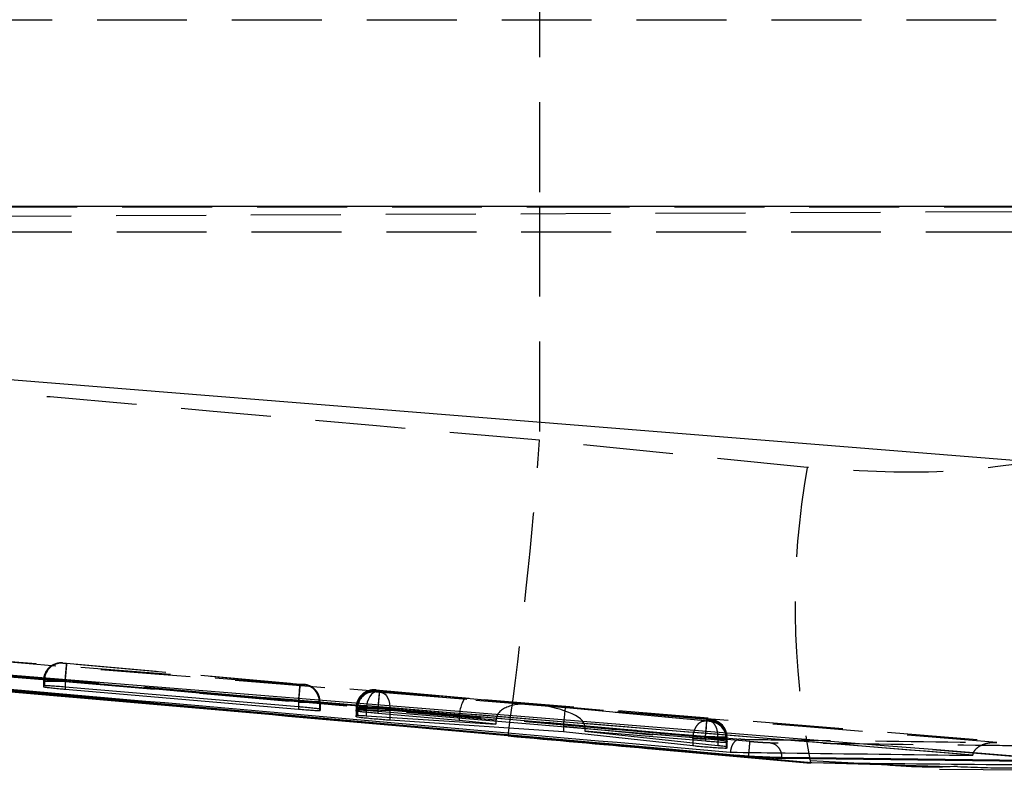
# Model space of a CAD drawing. Extents: x 82 to 397, y 14 to 279.
# Tile 11 of 38: x 263 to 277, y 128 to 138. Entities that reach past the tile are written whole.
import ezdxf

# ---------------------------------------------------------------- set-up
doc = ezdxf.new("R2010")
doc.units = 0
doc.linetypes.add('HIDDEN', pattern=[1.905, 1.27, -0.635])
doc.layers.get('0').update_dxf_attribs({"linetype": 'CONTINUOUS'})

msp = doc.modelspace()

# ---------------------------------------------------------------- linework, layer by layer
at = {"color": 7, "linetype": 'HIDDEN'}
for p, q in [((270.2485, 141.0182), (270.2485, 135.7307)), ((241.1391, 138.3744), (289.915, 138.3744)), ((245.3055, 135.7307), (270.2485, 135.7307)), ((270.2485, 135.7307), (270.2485, 132.4312)), ((270.2485, 135.7307), (278.9649, 135.7307)), ((241.4084, 135.5077), (286.7302, 135.7055)), ((241.4162, 135.3744), (289.915, 135.3744)), ((274.0267, 132.0461), (270.2485, 132.4312)), ((259.9731, 129.5321), (277.1242, 128.1478)), ((263.5144, 129.2786), (263.5145, 129.2832)), ((263.5145, 129.2832), (263.517, 129.2832)), ((263.5692, 129.2789), (266.866, 128.987)), ((266.8671, 128.9814), (263.5698, 129.2733)), ((263.2425, 129.0397), (263.2424, 129.0351)), ((263.2424, 129.0351), (263.2424, 129.0296)), ((263.2425, 129.0342), (263.2424, 129.0296)), ((263.2424, 129.0296), (263.2424, 128.9479)), ((263.2425, 129.0397), (263.2425, 129.0342)), ((263.2425, 129.0342), (263.2425, 128.9617)), ((263.2566, 129.0341), (263.2566, 128.9628)), ((263.5468, 129.0299), (263.5468, 129.0298)), ((266.8444, 128.7379), (263.5468, 129.0299)), ((263.5468, 129.0298), (263.5468, 128.9435)), ((263.5474, 129.0243), (263.5475, 129.0243)), ((263.5474, 129.0243), (263.5474, 128.9434)), ((263.5475, 129.0243), (266.8451, 128.7324)), ((266.9209, 128.9771), (266.9192, 128.9771)), ((266.921, 128.9817), (266.9209, 128.9771)), ((267.932, 128.8741), (267.9321, 128.8799)), ((267.9321, 128.8799), (267.9348, 128.8798)), ((267.9325, 128.8978), (267.9326, 128.9027)), ((267.9326, 128.9027), (267.9358, 128.9026)), ((267.9348, 128.8798), (267.9567, 128.8781)), ((267.9567, 128.8781), (270.0956, 128.7005)), ((267.9873, 128.8983), (272.6133, 128.4888)), ((269.2176, 128.7836), (267.9879, 128.8925)), ((270.6131, 128.6508), (268.0172, 128.8662)), ((270.0956, 128.7005), (269.2176, 128.7836)), ((266.8444, 128.738), (266.8444, 128.7379)), ((266.8444, 128.7379), (266.8444, 128.6636)), ((266.8451, 128.7324), (266.8451, 128.6635)), ((267.1392, 128.7281), (267.1392, 128.6316)), ((267.1488, 128.7281), (267.1478, 128.7511)), ((267.1488, 128.7281), (267.1489, 128.7326)), ((267.1488, 128.7281), (267.1488, 128.6136)), ((267.1489, 128.7326), (267.1489, 128.6291)), ((267.1489, 128.6292), (267.1489, 128.7326)), ((267.6601, 128.6363), (267.66, 128.6305)), ((267.6601, 128.6363), (267.6601, 128.6309)), ((267.6606, 128.6591), (267.6605, 128.6542)), ((267.6606, 128.6537), (267.6605, 128.6488)), ((267.6605, 128.6488), (267.6605, 128.6049)), ((267.6606, 128.6591), (267.6606, 128.6537)), ((267.6606, 128.6537), (267.6606, 128.6213)), ((267.6606, 128.6537), (267.6606, 128.6033)), ((267.6784, 128.6536), (267.6784, 128.6227)), ((267.9649, 128.6494), (267.9649, 128.6493)), ((272.5917, 128.2397), (267.9649, 128.6494)), ((267.9649, 128.6493), (267.9649, 128.6043)), ((267.9656, 128.6435), (267.9656, 128.6434)), ((267.9656, 128.6435), (269.1148, 128.5417)), ((267.9656, 128.6434), (267.9656, 128.6042)), ((272.6145, 128.4829), (270.1228, 128.7035)), ((270.1228, 128.7035), (272.644, 128.4653)), ((272.5811, 128.4647), (270.6131, 128.6508)), ((267.6601, 128.6309), (267.6599, 128.6251)), ((267.6599, 128.6251), (267.6599, 128.5229)), ((267.6601, 128.6309), (267.6601, 128.5434)), ((267.6756, 128.6308), (267.6756, 128.5448)), ((269.6336, 128.4767), (267.7981, 128.6291)), ((267.7981, 128.6291), (267.7981, 128.5389)), ((268.1328, 128.6172), (270.5865, 128.4136)), ((268.1328, 128.6172), (268.1328, 128.5168)), ((269.1142, 128.5283), (269.6336, 128.4792)), ((269.1142, 128.5283), (269.1142, 128.5077)), ((267.9968, 128.4207), (269.8037, 128.2603)), ((269.6336, 128.4767), (269.6336, 128.464)), ((270.5854, 128.3886), (272.414, 128.2157)), ((270.5854, 128.3886), (270.5854, 128.384)), ((272.7667, 128.2162), (270.8888, 128.3936)), ((270.889, 128.3847), (272.5925, 128.2339)), ((270.889, 128.3847), (270.889, 128.3585)), ((272.6681, 128.4786), (272.6658, 128.4786)), ((272.6677, 128.4574), (272.6658, 128.4575)), ((272.6678, 128.4628), (272.6677, 128.4574)), ((272.6683, 128.4835), (272.6681, 128.4786)), ((272.5917, 128.2398), (272.5917, 128.2397)), ((272.5917, 128.2397), (272.5917, 128.2154)), ((272.5925, 128.2339), (272.5925, 128.2153)), ((272.7667, 128.2163), (272.7667, 128.2162)), ((272.7667, 128.2162), (272.7667, 128.1196)), ((272.8829, 128.2296), (272.8829, 128.1811)), ((272.8961, 128.2296), (272.895, 128.2526)), ((272.8961, 128.2296), (272.8962, 128.2345)), ((272.8961, 128.2296), (272.8961, 128.1801)), ((272.8961, 128.1614), (272.8961, 128.2296)), ((272.8962, 128.1801), (272.8962, 128.2345)), ((272.414, 128.2157), (272.4141, 128.2157)), ((272.414, 128.2157), (272.414, 128.1576)), ((272.8843, 128.2085), (272.8843, 128.1033)), ((272.8956, 128.2084), (272.8957, 128.2138)), ((272.8956, 128.2084), (272.8956, 128.1003)), ((272.8957, 128.2138), (272.8957, 128.1003)), ((274.0786, 127.9044), (275.1261, 127.8478))]:
    msp.add_line(p, q, dxfattribs=at)
at = {"color": 7, "linetype": 'CONTINUOUS'}
for p, q in [((278.9747, 135.7339), (245.0594, 135.7339)), ((245.2429, 134.6934), (278.7325, 132.0066)), ((273.2026, 127.9634), (247.2444, 130.2827)), ((276.3693, 127.9789), (247.7898, 130.2986)), ((263.2425, 128.9617), (263.2424, 128.9479)), ((263.2566, 128.9628), (263.2425, 128.9617)), ((266.8444, 128.6636), (263.5468, 128.9435)), ((263.5474, 128.914), (266.8451, 128.631)), ((267.1392, 128.6122), (267.1488, 128.6136)), ((267.1488, 128.6136), (267.1489, 128.6291)), ((267.6599, 128.5229), (267.6601, 128.5434)), ((267.6601, 128.5434), (267.6756, 128.5448)), ((267.6605, 128.6049), (267.6606, 128.6213)), ((267.6606, 128.6213), (267.6784, 128.6227)), ((267.7981, 128.5389), (269.6336, 128.4174)), ((267.9649, 128.6043), (272.5917, 128.2154)), ((269.1142, 128.4729), (267.9656, 128.5704)), ((269.1142, 128.5077), (269.1142, 128.4729)), ((270.5854, 128.3122), (268.1328, 128.4742)), ((269.6336, 128.4174), (269.1142, 128.4729)), ((269.6336, 128.464), (269.6336, 128.4174)), ((270.5854, 128.384), (270.5854, 128.3122)), ((270.889, 128.3585), (270.889, 128.3222)), ((269.8011, 128.2599), (274.0951, 127.8753)), ((269.8037, 128.257), (269.8011, 128.2599)), ((272.414, 128.1123), (270.5854, 128.3122)), ((270.889, 128.3222), (272.7667, 128.1196)), ((272.5925, 128.1775), (270.889, 128.3222)), ((272.414, 128.1576), (272.414, 128.1123)), ((272.8961, 128.1614), (272.8829, 128.1597)), ((272.8843, 128.1033), (272.8843, 128.077)), ((272.8956, 128.0788), (272.8843, 128.077)), ((272.8957, 128.1003), (272.8956, 128.0788)), ((272.8956, 128.1003), (272.8956, 128.0788)), ((272.8962, 128.1801), (272.8961, 128.1614)), ((272.8961, 128.1801), (272.8961, 128.1614)), ((271.7817, 128.0765), (274.0775, 127.8689)), ((273.2026, 127.9697), (273.2026, 127.9634)), ((273.6727, 127.9509), (273.6727, 127.9326)), ((278.6245, 127.8316), (275.7982, 128.0588)), ((275.7982, 128.0588), (277.1007, 127.9536)), ((276.3701, 127.9853), (276.3693, 127.9789)), ((276.3701, 127.9853), (276.378, 128.012)), ((277.5959, 127.8885), (273.6727, 127.9326)), ((275.8981, 127.8272), (276.153, 127.8204)), ((275.897, 127.7831), (280.3681, 127.7527))]:
    msp.add_line(p, q, dxfattribs=at)
at = {"color": 8, "linetype": 'CONTINUOUS'}
for p, q in [((253.0647, 129.751), (269.8011, 128.2599)), ((263.5474, 128.9434), (263.5474, 128.914)), ((266.8451, 128.6635), (266.8451, 128.631)), ((267.1392, 128.6316), (267.1392, 128.6122)), ((267.9656, 128.6042), (267.9656, 128.5704)), ((268.1328, 128.5168), (268.1328, 128.4742)), ((272.5925, 128.2153), (272.5925, 128.1775)), ((272.8829, 128.1811), (272.8829, 128.1597)), ((273.6727, 127.9509), (277.572, 127.906)), ((274.0755, 127.874), (274.0951, 127.8753)), ((274.0951, 127.8753), (275.8981, 127.8272))]:
    msp.add_line(p, q, dxfattribs=at)
at = {"color": 7, "linetype": 'CONTINUOUS', "flags": 128}
msp.add_lwpolyline([(275.7982, 128.0588), (275.115, 128.114), (268.6447, 128.6368), (259.9497, 129.3394)], dxfattribs=at)
at = {"color": 7, "linetype": 'HIDDEN', "flags": 128}
for points in [[(266.8451, 128.7324), (266.8493, 128.7807), (266.8535, 128.8272), (266.8573, 128.8701), (266.8606, 128.9077), (266.8633, 128.9387), (266.8654, 128.9618), (266.8666, 128.9762), (266.8671, 128.9814)], [(267.9567, 128.8781), (267.9289, 128.8758), (267.9013, 128.8633), (267.8751, 128.8411), (267.8513, 128.8103), (267.831, 128.7719), (267.8149, 128.7277), (267.8038, 128.6794), (267.7981, 128.6291)], [(267.9321, 128.8799), (267.8804, 128.8791), (267.844, 128.872)], [(268.0172, 128.8662), (268.0425, 128.8591), (268.0662, 128.8434), (268.0873, 128.8196), (268.1051, 128.7886), (268.119, 128.7514), (268.1284, 128.7094), (268.1331, 128.6642), (268.1328, 128.6172)], [(272.5925, 128.2339), (272.5967, 128.2822), (272.6008, 128.3287), (272.6046, 128.3716), (272.608, 128.4092), (272.6107, 128.4402), (272.6127, 128.4633), (272.614, 128.4777), (272.6145, 128.4829)]]:
    msp.add_lwpolyline(points, dxfattribs=at)
at = {"color": 7, "linetype": 'HIDDEN'}
for centre, radius, start, end in [((208.1653, 136.9359), 62.2464, 351.985276, 355.849943), ((285.2291, 130.0909), 11.3718, 170.0998, 191.24195), ((263.4925, 129.0342), 0.25, 84.94048, 178.75215), ((263.5013, 129.0389), 0.2448, 86.32405, 181.10804), ((263.4924, 129.0296), 0.25, 84.94151, 153.13553), ((266.8933, 128.7326), 0.2459, 358.95686, 83.95941), ((266.8989, 128.7281), 0.25, 23.71726, 84.94484), ((266.899, 128.7327), 0.25, 359.99913, 84.94249), ((267.9099, 128.6251), 0.25, 84.93994, 179.99947), ((267.9105, 128.6488), 0.25, 84.93955, 179.999), ((267.9106, 128.6537), 0.25, 84.94034, 178.76296), ((267.9199, 128.636), 0.2443, 86.49086, 181.21766), ((267.9219, 128.6595), 0.2435, 86.74137, 181.37886), ((272.6386, 128.2358), 0.2444, 358.55671, 83.61501), ((272.6393, 128.2138), 0.2451, 358.74503, 83.77869), ((272.6456, 128.2084), 0.25, 0.00033, 84.94194), ((272.6457, 128.2138), 0.25, 359.99942, 84.94445), ((272.6461, 128.2296), 0.25, 23.62244, 84.94217), ((272.6462, 128.2345), 0.25, 0.00017, 84.94396), ((272.1812, 96.178), 32.0645, 88.72231, 89.26652)]:
    msp.add_arc(centre, radius, start, end, dxfattribs=at)
for centre, major_axis, ratio, start_param, end_param in [((263.5433, 129.0297), (0.3008, -0.0045), 0.0014196, 2.833968, 3.1461236), ((269.1956, 128.5346), (0.0228, 0.249), 0.3245839, 0.0093571, 1.5717653), ((267.961, 128.6493), (0.3004, -0.0045), 0.0014093, 2.794808, 3.1482194), ((270.0736, 128.4515), (0.4394, -0.039), 0.5666518, 1.5709756, 3.1869754), ((270.1008, 128.4544), (0.7878, -0.0721), 0.3160095, 0.0449122, 1.5717244), ((270.591, 128.4018), (0.0221, 0.249), 0.0223038, 0.0101489, 1.525336), ((267.9607, 128.6264), (0.3007, -0.0045), 0.0014156, 2.8184017, 3.146893), ((267.9644, 128.6261), (0.3045, -0.0048), 0.0015027, 2.1488931, 2.8097944), ((269.5384, 128.5021), (0.4236, -0.0401), 0.5875811, 3.143571, 3.1971625), ((269.8496, 128.4701), (-0.0219, 0.25), 0.859866, 1.459329, 1.4693515), ((270.8088, 128.3812), (-0.0311, 0.2493), 0.8873979, 1.3311156, 1.43124), ((270.5345, 128.416), (0.3519, -0.0615), 0.6971857, 0.1212634, 0.1568583), ((272.593, 128.2343), (0.3031, -0.0047), 0.001472, 5.9874467, 6.2869272), ((272.5923, 128.2131), (0.3033, -0.0047), 0.0014764, 6.0091915, 6.2861147)]:
    msp.add_ellipse(centre, major_axis=major_axis, ratio=ratio, start_param=start_param, end_param=end_param, dxfattribs=at)
for points, knots in [([(270.2485, 132.4312), (264.1052, 132.9738), (255.853, 133.7027), (247.6035, 134.4606), (245.4953, 134.6543)], [0, 0, 0, 0, 0.7444504, 1, 1, 1, 1]), ([(277.8384, 132.2347), (277.2229, 132.1294), (275.9726, 131.9154), (274.682, 132.0021), (274.0267, 132.0461)], [0, 0, 0, 0, 0.4922508, 1, 1, 1, 1]), ([(273.2196, 128.1718), (267.2137, 128.7014), (258.5607, 129.4643), (249.9094, 130.2465), (247.2628, 130.4858)], [0, 0, 0, 0, 0.6940826, 1, 1, 1, 1]), ([(247.5808, 130.4629), (251.8384, 130.0826), (260.3408, 129.3231), (268.8443, 128.5776), (273.0897, 128.2054)], [0, 0, 0, 0, 0.50075992, 1, 1, 1, 1]), ([(276.7085, 128.1607), (271.8297, 128.5574), (262.1284, 129.3461), (252.4267, 130.129), (247.6039, 130.5181)], [0, 0, 0, 0, 0.5028959, 1, 1, 1, 1]), ([(248.3472, 130.1843), (250.6265, 129.9783), (258.9107, 129.2294), (267.1966, 128.4991), (273.2026, 127.9697)], [0, 0, 0, 0, 0.27514465, 1, 1, 1, 1]), ([(263.4255, 129.2731), (263.4053, 129.2666), (263.3594, 129.2519), (263.3, 129.2004), (263.2548, 129.1269), (263.2369, 129.0428), (263.2476, 128.9888), (263.2524, 128.9645)], [0, 0, 0, 0, 0.1605214, 0.3653499, 0.5826784, 0.8123907, 1, 1, 1, 1]), ([(263.5107, 129.2836), (263.5096, 129.2837), (263.5069, 129.2839), (263.4967, 129.2844), (263.4727, 129.2838), (263.4469, 129.2822), (263.4302, 129.2751), (263.4255, 129.2731)], [0, 0, 0, 0, 0.05730375, 0.14581986, 0.39965964, 0.83196714, 1, 1, 1, 1]), ([(263.5698, 129.2733), (263.5655, 129.2737), (263.5549, 129.2746), (263.5393, 129.2761), (263.5256, 129.2774), (263.5163, 129.2783), (263.5151, 129.2785), (263.5144, 129.2786)], [0, 0, 0, 0, 0.1525376, 0.3711499, 0.5849403, 0.7952661, 1, 1, 1, 1]), ([(263.517, 129.2832), (263.5194, 129.283), (263.5242, 129.2827), (263.5379, 129.2816), (263.5534, 129.2802), (263.5644, 129.2793), (263.5692, 129.2789)], [0, 0, 0, 0, 0.2617411, 0.5233049, 0.7879895, 1, 1, 1, 1]), ([(263.5692, 129.2789), (263.5691, 129.278), (263.5688, 129.2755), (263.5661, 129.2462), (263.5609, 129.1885), (263.5543, 129.1139), (263.5493, 129.0579), (263.5468, 129.0299)], [0, 0, 0, 0, 0.1295456, 0.3592337, 0.5728238, 0.7864125, 1, 1, 1, 1]), ([(263.5475, 129.0243), (263.55, 129.0523), (263.5549, 129.1083), (263.5616, 129.1829), (263.5667, 129.2402), (263.5693, 129.2692), (263.5697, 129.2722), (263.5698, 129.2733)], [0, 0, 0, 0, 0.2158675, 0.4317359, 0.6476047, 0.8745827, 1, 1, 1, 1]), ([(263.2424, 129.0296), (263.2424, 129.0296), (263.2424, 129.0296), (263.2542, 129.0293), (263.304, 129.0284), (263.3802, 129.0271), (263.4657, 129.0254), (263.5236, 129.025), (263.5474, 129.0243), (263.5474, 129.0243)], [0, 0, 0, 0, 0.0001252, 0.2144973, 0.4253675, 0.6361573, 0.8496519, 0.9998748, 1, 1, 1, 1]), ([(266.866, 128.987), (266.8657, 128.9835), (266.8652, 128.9765), (266.8602, 128.919), (266.853, 128.8364), (266.8473, 128.7708), (266.8444, 128.738)], [0, 0, 0, 0, 0.2500006, 0.49999829, 0.75000016, 1, 1, 1, 1]), ([(266.866, 128.987), (266.8703, 128.9866), (266.8809, 128.9857), (266.8964, 128.9842), (266.91, 128.9829), (266.9192, 128.982), (266.9204, 128.9818), (266.921, 128.9817)], [0, 0, 0, 0, 0.15229876, 0.37000304, 0.58240799, 0.79111744, 1, 1, 1, 1]), ([(266.9192, 128.9771), (266.9175, 128.9772), (266.9138, 128.9775), (266.9019, 128.9784), (266.8856, 128.9798), (266.8732, 128.9808), (266.8671, 128.9814)], [0, 0, 0, 0, 0.21469, 0.4734495, 0.7371307, 1, 1, 1, 1]), ([(267.1462, 128.7324), (267.1454, 128.7562), (267.1437, 128.8048), (267.1125, 128.8678), (267.0725, 128.9154), (267.032, 128.9464), (267.0046, 128.9587), (266.9929, 128.964)], [0, 0, 0, 0, 0.2402914, 0.4885462, 0.6954537, 0.8700204, 1, 1, 1, 1]), ([(267.8443, 128.8699), (267.8276, 128.865), (267.7853, 128.8528), (267.7272, 128.8072), (267.6784, 128.7374), (267.6535, 128.6483), (267.6654, 128.5874), (267.6715, 128.5562)], [0, 0, 0, 0, 0.1302784, 0.3291065, 0.5387521, 0.764072, 1, 1, 1, 1]), ([(267.8433, 128.8924), (267.8329, 128.8898), (267.7971, 128.8811), (267.7394, 128.842), (267.686, 128.7734), (267.6591, 128.704), (267.6633, 128.664), (267.6644, 128.6539)], [0, 0, 0, 0, 0.0992894, 0.3421558, 0.6276269, 0.9064204, 1, 1, 1, 1]), ([(267.9288, 128.8803), (267.9277, 128.8804), (267.925, 128.8805), (267.9158, 128.881), (267.894, 128.8808), (267.8685, 128.8792), (267.8508, 128.8724), (267.8443, 128.8699)], [0, 0, 0, 0, 0.0587644, 0.1473891, 0.3719567, 0.7682423, 1, 1, 1, 1]), ([(268.0172, 128.8662), (268.015, 128.8664), (268.0075, 128.867), (267.9927, 128.8683), (267.9738, 128.87), (267.9565, 128.8716), (267.943, 128.8729), (267.9338, 128.8738), (267.9326, 128.874), (267.932, 128.8741)], [0, 0, 0, 0, 0.0636508, 0.223843, 0.3841175, 0.542103, 0.6965678, 0.8485341, 1, 1, 1, 1]), ([(267.9879, 128.8925), (267.9836, 128.8928), (267.9731, 128.8938), (267.9574, 128.8952), (267.9437, 128.8966), (267.9344, 128.8975), (267.9331, 128.8977), (267.9325, 128.8978)], [0, 0, 0, 0, 0.1516658, 0.3704642, 0.5843546, 0.7949114, 1, 1, 1, 1]), ([(267.9358, 128.9026), (267.9384, 128.9024), (267.9436, 128.902), (267.9577, 128.9009), (267.9729, 128.8996), (267.9831, 128.8987), (267.9873, 128.8983)], [0, 0, 0, 0, 0.2700315, 0.5399694, 0.8134286, 1, 1, 1, 1]), ([(267.9873, 128.8983), (267.9872, 128.8975), (267.9869, 128.895), (267.9842, 128.8659), (267.979, 128.808), (267.9723, 128.7333), (267.9674, 128.6773), (267.9649, 128.6494)], [0, 0, 0, 0, 0.1278617, 0.3592224, 0.5728157, 0.7864066, 1, 1, 1, 1]), ([(267.9879, 128.8925), (267.9875, 128.8885), (267.9868, 128.8805), (267.9816, 128.8229), (267.9743, 128.7408), (267.9685, 128.6759), (267.9656, 128.6435)], [0, 0, 0, 0, 0.2499989, 0.4999995, 0.750001, 1, 1, 1, 1]), ([(267.1489, 128.7326), (267.1489, 128.7326), (267.1489, 128.7332), (267.1374, 128.7328), (267.0879, 128.7339), (267.0121, 128.7353), (266.9266, 128.7364), (266.8685, 128.738), (266.8444, 128.738), (266.8444, 128.738)], [0, 0, 0, 0, 0.0001252, 0.2143247, 0.424624, 0.6349207, 0.8481666, 0.9999687, 1, 1, 1, 1]), ([(266.8451, 128.7324), (266.8451, 128.7324), (266.8792, 128.7318), (266.9485, 128.7307), (267.0407, 128.7294), (267.1067, 128.7285), (267.1319, 128.7281), (267.1391, 128.7281), (267.1392, 128.7281)], [0, 0, 0, 0, 0.0001498, 0.2568774, 0.5186389, 0.7804979, 0.9998502, 1, 1, 1, 1]), ([(267.6605, 128.6488), (267.6605, 128.6488), (267.6605, 128.6488), (267.6723, 128.6485), (267.7222, 128.6476), (267.7984, 128.6462), (267.8839, 128.6448), (267.9418, 128.6438), (267.9656, 128.6434), (267.9656, 128.6434)], [0, 0, 0, 0, 0.0001252, 0.2147414, 0.4256599, 0.6364786, 0.8501705, 0.9998748, 1, 1, 1, 1]), ([(267.9649, 128.6493), (267.9649, 128.6493), (267.9421, 128.6497), (267.8858, 128.6506), (267.8013, 128.6519), (267.7234, 128.653), (267.6911, 128.6536), (267.6785, 128.6536), (267.6784, 128.6536)], [0, 0, 0, 0, 0.0001605, 0.1837504, 0.4538019, 0.7251315, 0.999838, 1, 1, 1, 1]), ([(267.6599, 128.6251), (267.6599, 128.6251), (267.6599, 128.6251), (267.6716, 128.6248), (267.7211, 128.6239), (267.7971, 128.6225), (267.8922, 128.621), (267.9968, 128.6192), (268.0787, 128.6182), (268.1211, 128.6172), (268.1328, 128.6172), (268.1328, 128.6172)], [0, 0, 0, 0, 0.0000941, 0.1561508, 0.3095821, 0.4629349, 0.6183002, 0.7760878, 0.9357389, 0.9999051, 1, 1, 1, 1]), ([(272.4141, 128.2157), (272.4157, 128.2325), (272.4189, 128.2661), (272.431, 128.3143), (272.4479, 128.3586), (272.4695, 128.3971), (272.4946, 128.4282), (272.5224, 128.4505), (272.5518, 128.464), (272.5713, 128.4645), (272.5811, 128.4647)], [0, 0, 0, 0, 0.125, 0.2499986, 0.3750022, 0.500001, 0.6250031, 0.7499957, 0.8750052, 1, 1, 1, 1]), ([(272.6658, 128.4575), (272.6636, 128.4576), (272.6593, 128.4579), (272.6462, 128.459), (272.6299, 128.4603), (272.6114, 128.462), (272.5944, 128.4635), (272.5851, 128.4644), (272.5811, 128.4647)], [0, 0, 0, 0, 0.16993754, 0.33979789, 0.51178146, 0.688168, 0.86875889, 1, 1, 1, 1]), ([(272.5917, 128.2398), (272.5946, 128.2726), (272.6003, 128.3382), (272.6075, 128.4208), (272.6125, 128.4783), (272.613, 128.4853), (272.6133, 128.4888)], [0, 0, 0, 0, 0.2500006, 0.4999989, 0.7500006, 1, 1, 1, 1]), ([(272.6133, 128.4888), (272.6176, 128.4884), (272.6281, 128.4875), (272.6437, 128.486), (272.6573, 128.4847), (272.6665, 128.4838), (272.6677, 128.4836), (272.6683, 128.4835)], [0, 0, 0, 0, 0.15193528, 0.36949694, 0.58178042, 0.79007938, 1, 1, 1, 1]), ([(272.7401, 128.4659), (272.7392, 128.4664), (272.7286, 128.4717), (272.71, 128.4765), (272.6889, 128.481), (272.6776, 128.4825), (272.6718, 128.4833), (272.6638, 128.4841), (272.6495, 128.4855), (272.6295, 128.4874), (272.6173, 128.4885), (272.6133, 128.4888)], [0, 0, 0, 0, 0.02054, 0.2405293, 0.3886096, 0.4537459, 0.4953127, 0.5678743, 0.7515359, 0.9178476, 1, 1, 1, 1]), ([(272.6658, 128.4786), (272.6643, 128.4788), (272.6605, 128.479), (272.6492, 128.4799), (272.6329, 128.4813), (272.6206, 128.4823), (272.6145, 128.4829)], [0, 0, 0, 0, 0.189208, 0.4563726, 0.728881, 1, 1, 1, 1]), ([(272.644, 128.4653), (272.6442, 128.4653), (272.6495, 128.4648), (272.6586, 128.4639), (272.6663, 128.4631), (272.6673, 128.4629), (272.6678, 128.4628)], [0, 0, 0, 0, 0.01334687, 0.37459024, 0.73504268, 1, 1, 1, 1]), ([(272.7667, 128.2163), (272.7666, 128.2481), (272.7664, 128.3116), (272.7398, 128.3924), (272.6979, 128.4505), (272.662, 128.4604), (272.644, 128.4653)], [0, 0, 0, 0, 0.2499992, 0.4999967, 0.7499988, 1, 1, 1, 1]), ([(272.8933, 128.2342), (272.8926, 128.2576), (272.8912, 128.3057), (272.8604, 128.3686), (272.8205, 128.4166), (272.7798, 128.448), (272.7521, 128.4605), (272.7401, 128.4659)], [0, 0, 0, 0, 0.2353856, 0.4844392, 0.6918803, 0.8669049, 1, 1, 1, 1]), ([(272.5925, 128.2339), (272.5925, 128.2339), (272.6265, 128.2333), (272.696, 128.2322), (272.7876, 128.2309), (272.8525, 128.2301), (272.8737, 128.2296), (272.8829, 128.2296), (272.8829, 128.2296)], [0, 0, 0, 0, 0.0001547, 0.2653084, 0.5360371, 0.8065934, 0.9998438, 1, 1, 1, 1]), ([(272.8957, 128.2138), (272.8957, 128.2138), (272.8957, 128.2138), (272.8872, 128.2141), (272.846, 128.2149), (272.7951, 128.2157), (272.7667, 128.2163), (272.7667, 128.2163)], [0, 0, 0, 0, 0.0002056, 0.279187, 0.6327499, 0.9998072, 1, 1, 1, 1]), ([(272.4141, 128.2157), (272.4358, 128.2154), (272.4866, 128.2145), (272.5801, 128.2129), (272.6816, 128.2113), (272.7733, 128.2099), (272.845, 128.209), (272.8758, 128.2085), (272.8843, 128.2085), (272.8843, 128.2085)], [0, 0, 0, 0, 0.1302904, 0.3061366, 0.4794912, 0.6515117, 0.8246595, 0.9998972, 1, 1, 1, 1]), ([(273.0897, 128.2054), (273.0891, 128.2055), (273.0861, 128.2059), (273.0681, 128.2072), (273.0369, 128.1999), (272.9991, 128.1699), (272.9703, 128.1269), (272.9506, 128.0766), (272.9454, 128.0397), (272.943, 128.0225)], [0, 0, 0, 0, 0.0087025, 0.049186, 0.2890756, 0.496527, 0.6777568, 0.8499663, 1, 1, 1, 1]), ([(273.0897, 128.2054), (273.1465, 128.2047), (273.4306, 128.201), (274.6369, 128.1857), (275.7863, 128.1718), (276.7085, 128.1607)], [0, 0, 0, 0, 0.0471123, 0.2355617, 1, 1, 1, 1]), ([(273.203, 127.9698), (273.2053, 127.9957), (273.2098, 128.0475), (273.2154, 128.1133), (273.2193, 128.1603), (273.2198, 128.168), (273.22, 128.1718)], [0, 0, 0, 0, 0.250001, 0.4999967, 0.7500012, 1, 1, 1, 1]), ([(273.507, 128.153), (273.4981, 128.1532), (273.4721, 128.1538), (273.408, 128.1572), (273.3169, 128.1636), (273.252, 128.1691), (273.2196, 128.1718)], [0, 0, 0, 0, 0.15620029, 0.45712736, 0.7297204, 1, 1, 1, 1]), ([(277.4283, 128.1079), (277.3715, 128.1086), (277.0873, 128.1117), (275.8939, 128.125), (274.6436, 128.1394), (273.6206, 128.1516), (273.507, 128.153)], [0, 0, 0, 0, 0.0434773, 0.2173876, 0.9130283, 1, 1, 1, 1]), ([(273.6726, 127.9509), (273.6703, 127.9759), (273.6655, 128.0259), (273.628, 128.0903), (273.5737, 128.1379), (273.5292, 128.1479), (273.507, 128.153)], [0, 0, 0, 0, 0.2499974, 0.4999957, 0.7499978, 1, 1, 1, 1]), ([(276.153, 127.8204), (276.404, 127.81), (277.6146, 127.7602), (278.7902, 127.9653), (279.7221, 128.1278)], [0, 0, 0, 0, 0.20730471, 1, 1, 1, 1]), ([(276.378, 128.012), (276.379, 128.0157), (276.3844, 128.0354), (276.4129, 128.0719), (276.4774, 128.1232), (276.5811, 128.1578), (276.6646, 128.1633), (276.7076, 128.1608), (276.7085, 128.1607)], [0, 0, 0, 0, 0.0261493, 0.1399849, 0.3199962, 0.6458492, 0.9930746, 1, 1, 1, 1])]:
    msp.add_open_spline(points, degree=3, knots=knots, dxfattribs=at)
at = {"color": 7, "linetype": 'CONTINUOUS'}
for points, knots in [([(247.7664, 130.2452), (247.7821, 130.2438), (248.3369, 130.1941), (251.0485, 129.9517), (259.4246, 129.207), (267.2623, 128.5202), (272.943, 128.0225)], [0, 0, 0, 0, 0.0018693, 0.0661233, 0.3231391, 1, 1, 1, 1]), ([(247.7898, 130.3001), (252.5476, 129.9161), (262.074, 129.1472), (271.6007, 128.3735), (276.3695, 127.9854), (276.3701, 127.9853)], [0, 0, 0, 0, 0.4994088, 0.9999387, 1, 1, 1, 1]), ([(253.0663, 129.7494), (253.4124, 129.7176), (258.3878, 129.2594), (263.3655, 128.8249), (267.9968, 128.4207)], [0, 0, 0, 0, 0.0695708, 1, 1, 1, 1]), ([(263.2424, 128.9479), (263.2458, 128.9468), (263.2526, 128.9445), (263.3051, 128.9377), (263.3822, 128.9293), (263.468, 128.921), (263.5249, 128.916), (263.5474, 128.914)], [0, 0, 0, 0, 0.2135317, 0.4270207, 0.6416128, 0.8577427, 1, 1, 1, 1]), ([(263.5468, 128.9435), (263.5124, 128.9463), (263.4435, 128.952), (263.3524, 128.9584), (263.2879, 128.9621), (263.2659, 128.9626), (263.2566, 128.9628)], [0, 0, 0, 0, 0.2687925, 0.5376456, 0.80511, 1, 1, 1, 1]), ([(267.1489, 128.6291), (267.1456, 128.6304), (267.1389, 128.6329), (267.0868, 128.6399), (267.0098, 128.6484), (266.9241, 128.6567), (266.8671, 128.6616), (266.8444, 128.6636)], [0, 0, 0, 0, 0.213307, 0.4265767, 0.6410102, 0.857009, 1, 1, 1, 1]), ([(266.8451, 128.631), (266.8794, 128.6281), (266.9481, 128.6224), (267.0389, 128.6161), (267.1073, 128.6124), (267.129, 128.6123), (267.1392, 128.6122)], [0, 0, 0, 0, 0.2578588, 0.5157561, 0.772226, 1, 1, 1, 1]), ([(268.1328, 128.4742), (268.1023, 128.4763), (268.0414, 128.4807), (267.9362, 128.4896), (267.8355, 128.4992), (267.7486, 128.5085), (267.6869, 128.5164), (267.6622, 128.521), (267.6604, 128.5225), (267.6599, 128.5229)], [0, 0, 0, 0, 0.1566789, 0.3133232, 0.4707672, 0.6287556, 0.7864694, 0.9432213, 1, 1, 1, 1]), ([(267.9656, 128.5704), (267.931, 128.5734), (267.8619, 128.5795), (267.77, 128.5888), (267.701, 128.5969), (267.6654, 128.6023), (267.6618, 128.6042), (267.6605, 128.6049)], [0, 0, 0, 0, 0.216956, 0.4339099, 0.6507776, 0.8665771, 1, 1, 1, 1]), ([(267.6756, 128.5448), (267.6894, 128.5446), (267.7168, 128.5441), (267.771, 128.5407), (267.7981, 128.5389)], [0, 0, 0, 0, 0.5013706, 1, 1, 1, 1]), ([(267.6784, 128.6227), (267.6931, 128.6223), (267.7225, 128.6216), (267.8021, 128.6168), (267.8866, 128.6107), (267.9427, 128.6061), (267.9649, 128.6043)], [0, 0, 0, 0, 0.2734407, 0.5468463, 0.821262, 1, 1, 1, 1]), ([(269.8032, 128.252), (270.4607, 128.1943), (271.1208, 128.1363), (271.779, 128.0768), (271.7817, 128.0765)], [0, 0, 0, 0, 0.9959473, 1, 1, 1, 1]), ([(272.8843, 128.077), (272.8718, 128.077), (272.8469, 128.0771), (272.7723, 128.0811), (272.6798, 128.0876), (272.5767, 128.0961), (272.4842, 128.1048), (272.4344, 128.1101), (272.414, 128.1123)], [0, 0, 0, 0, 0.1741992, 0.3483878, 0.5231229, 0.6992096, 0.8766876, 1, 1, 1, 1]), ([(272.5917, 128.2154), (272.6262, 128.2124), (272.6952, 128.2063), (272.787, 128.1969), (272.8559, 128.1886), (272.8914, 128.183), (272.8949, 128.1809), (272.8962, 128.1801)], [0, 0, 0, 0, 0.2167682, 0.4335286, 0.6502766, 0.8659704, 1, 1, 1, 1]), ([(272.8829, 128.1597), (272.8699, 128.1598), (272.8438, 128.16), (272.768, 128.1642), (272.6809, 128.1702), (272.6198, 128.1752), (272.5925, 128.1775)], [0, 0, 0, 0, 0.262265, 0.5245018, 0.7875913, 1, 1, 1, 1]), ([(272.7667, 128.1196), (272.7864, 128.1174), (272.8326, 128.1121), (272.8838, 128.1049), (272.8917, 128.1018), (272.8957, 128.1003)], [0, 0, 0, 0, 0.2655016, 0.6220667, 1, 1, 1, 1]), ([(272.943, 128.0225), (272.9745, 128.0221), (273.2333, 128.0186), (274.3755, 128.0037), (275.4861, 127.9899), (276.3693, 127.9789)], [0, 0, 0, 0, 0.0275737, 0.2266559, 1, 1, 1, 1]), ([(273.6726, 127.9326), (273.6455, 127.9333), (273.5911, 127.9348), (273.4574, 127.943), (273.322, 127.9531), (273.2333, 127.9608), (273.203, 127.9634)], [0, 0, 0, 0, 0.2723207, 0.5446311, 0.8445931, 1, 1, 1, 1]), ([(273.2034, 127.9698), (273.2039, 127.9697), (273.2044, 127.9697), (273.2049, 127.9696), (273.2049, 127.9696)], [0, 0, 0, 0, 0.95654, 1, 1, 1, 1]), ([(273.2049, 127.9696), (273.2049, 127.9696), (273.2572, 127.9672), (273.363, 127.9613), (273.5112, 127.9551), (273.6159, 127.9518), (273.6579, 127.9509), (273.6726, 127.9509), (273.6726, 127.9509)], [0, 0, 0, 0, 0.0001022, 0.2685872, 0.5417606, 0.8434124, 0.9998943, 1, 1, 1, 1]), ([(274.0951, 127.8753), (274.9711, 127.8665), (276.4821, 127.8514), (277.9906, 127.8374), (278.6245, 127.8316)], [0, 0, 0, 0, 0.579719, 1, 1, 1, 1]), ([(275.1261, 127.8478), (275.3272, 127.8323), (275.6698, 127.8059), (276.0113, 127.82), (276.1525, 127.8258)], [0, 0, 0, 0, 0.5867667, 1, 1, 1, 1])]:
    msp.add_open_spline(points, degree=3, knots=knots, dxfattribs=at)

doc.saveas('drawing.dxf')
